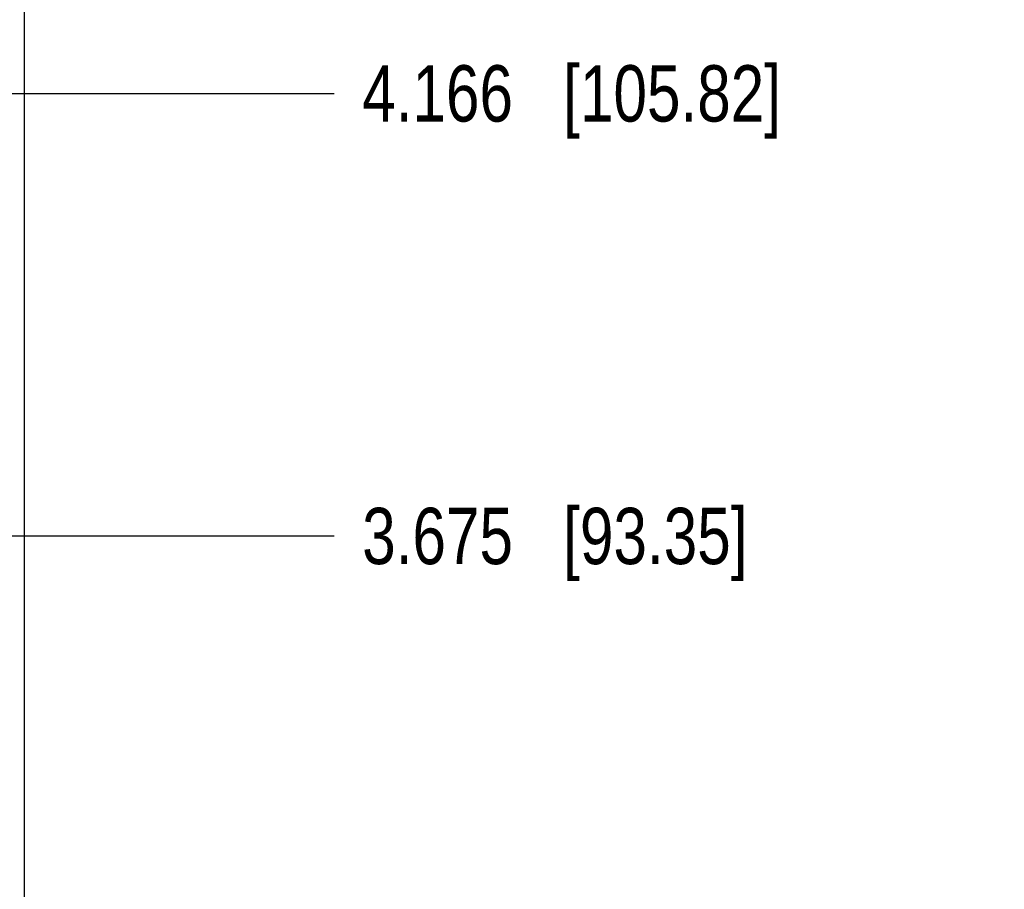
# Model space of a CAD drawing. Header units: inches. Extents: x 0 to 34, y 0 to 22.
# Tile 26 of 47: x 10.1 to 12.2, y 12.5 to 14.5. Entities that reach past the tile are written whole.
import ezdxf

# ---------------------------------------------------------------- set-up
doc = ezdxf.new("R2010")
doc.units = ezdxf.units.IN
doc.header["$LTSCALE"] = 1.87
doc.header["$MEASUREMENT"] = 0
doc.layers.get('0').update_dxf_attribs({"linetype": 'CONTINUOUS'})
doc.layers.add('DIMENSIONS', color=7, linetype='CONTINUOUS')
doc.styles.get("Standard").update_dxf_attribs({"font": 'txt', "width": 0.8})
doc.dimstyles.new('DIMSTYLE_1', dxfattribs={"dimtxt": 0.125, "dimasz": 0.18, "dimexe": 0.125, "dimexo": 0.0625, "dimgap": 0.09, "dimtad": 0, "dimtih": 1, "dimtoh": 1, "dimdec": 3, "dimlfac": 0.5, "dimzin": 4, "dimdsep": 46, "dimtxsty": 'STANDARD', "dimblk": '_FILLED', "dimblk1": '_FILLED', "dimblk2": '_FILLED', "dimcen": 0.09, "dimadec": 0, "dimazin": 0, "dimtp": 0.001, "dimtm": 0.001, "dimtfac": 1, "dimtdec": 3, "dimtofl": 0, "dimtmove": 0, "dimatfit": 3, "dimldrblk": '_FILLED', "dimfxl": 1, "dimtolj": 1, "dimtzin": 4, "dimarcsym": 0})

# ---------------------------------------------------------------- blocks, each defined once
blk = doc.blocks.new('*D21')
at = {"layer": 'DIMENSIONS', "color": 2, "linetype": 'CONTINUOUS'}
blk.add_line((10.1317, 15.8519), (10.7567, 15.8519), dxfattribs=at)
at = {"layer": 'DIMENSIONS', "color": 2, "linetype": 'CONTINUOUS', "insert": (10.8192, 15.9144), "char_height": 0.125, "width": 1.425, "attachment_point": 1, "line_spacing_factor": 0.9}
blk.add_mtext('4.942{\\Ftxt.shx;\\W1.000000;\\H0.125000; }[125.53]', dxfattribs=at)
blk = doc.blocks.new('_FILLED')
at = {"color": 0, "linetype": 'BYBLOCK'}
blk.add_solid([(0, 0), (-1, 0.174), (-1, -0.174)], dxfattribs=at)
blk = doc.blocks.new('*D22')
at = {"layer": 'DIMENSIONS', "color": 2, "linetype": 'CONTINUOUS'}
blk.add_line((9.6687, 15.6079), (10.7567, 15.6079), dxfattribs=at)
at = {"layer": 'DIMENSIONS', "color": 2, "linetype": 'CONTINUOUS', "insert": (10.8192, 15.6704), "char_height": 0.125, "width": 1.425, "attachment_point": 1, "line_spacing_factor": 0.9}
blk.add_mtext('4.820{\\Ftxt.shx;\\W1.000000;\\H0.125000; }[122.43]', dxfattribs=at)
blk = doc.blocks.new('*D23')
at = {"layer": 'DIMENSIONS', "color": 2, "linetype": 'CONTINUOUS'}
blk.add_line((9.9617, 14.2999), (10.7567, 14.2999), dxfattribs=at)
at = {"layer": 'DIMENSIONS', "color": 2, "linetype": 'CONTINUOUS', "insert": (10.8192, 14.3624), "char_height": 0.125, "width": 1.425, "attachment_point": 1, "line_spacing_factor": 0.9}
blk.add_mtext('4.166{\\Ftxt.shx;\\W1.000000;\\H0.125000; }[105.82]', dxfattribs=at)
blk = doc.blocks.new('*D24')
at = {"layer": 'DIMENSIONS', "color": 2, "linetype": 'CONTINUOUS'}
blk.add_line((9.9617, 13.3179), (10.7567, 13.3179), dxfattribs=at)
at = {"layer": 'DIMENSIONS', "color": 2, "linetype": 'CONTINUOUS', "insert": (10.8192, 13.3804), "char_height": 0.125, "width": 1.325, "attachment_point": 1, "line_spacing_factor": 0.9}
blk.add_mtext('3.675{\\Ftxt.shx;\\W1.000000;\\H0.125000; }[93.35]', dxfattribs=at)

msp = doc.modelspace()

# ---------------------------------------------------------------- linework, layer by layer
at = {"color": 7, "linetype": 'CONTINUOUS'}
msp.add_line((10.0692, 15.8519), (10.0692, 5.7239), dxfattribs=at)

# ---------------------------------------------------------------- dimensions: what is measured, and where the dimension line sits
at = {"layer": 'DIMENSIONS', "color": 2, "linetype": 'CONTINUOUS'}
for feature_location, offset, origin, picture, middle in [((10.1317, 15.8519), (0.625, 0), (10.0692, 5.9679), '*D21', (11.5317, 15.8519)), ((9.6687, 15.6079), (1.088, 0), (9.6062, 5.9679), '*D22', (11.5317, 15.6079)), ((9.9617, 14.2999), (0.795, 0), (9.8992, 5.9679), '*D23', (11.5317, 14.2999)), ((9.9617, 13.3179), (0.795, 0), (9.8992, 5.9679), '*D24', (11.4817, 13.3179))]:
    dim = msp.add_ordinate_dim(feature_location=feature_location, offset=offset, dtype=0, origin=origin, dimstyle='DIMSTYLE_1', override={"dimtad": 1, "dimtih": 0, "dimtoh": 0}, dxfattribs=at)
    dim.commit()
    dim.dimension.update_dxf_attribs({"geometry": picture, "text_midpoint": middle})

doc.saveas('drawing.dxf')
